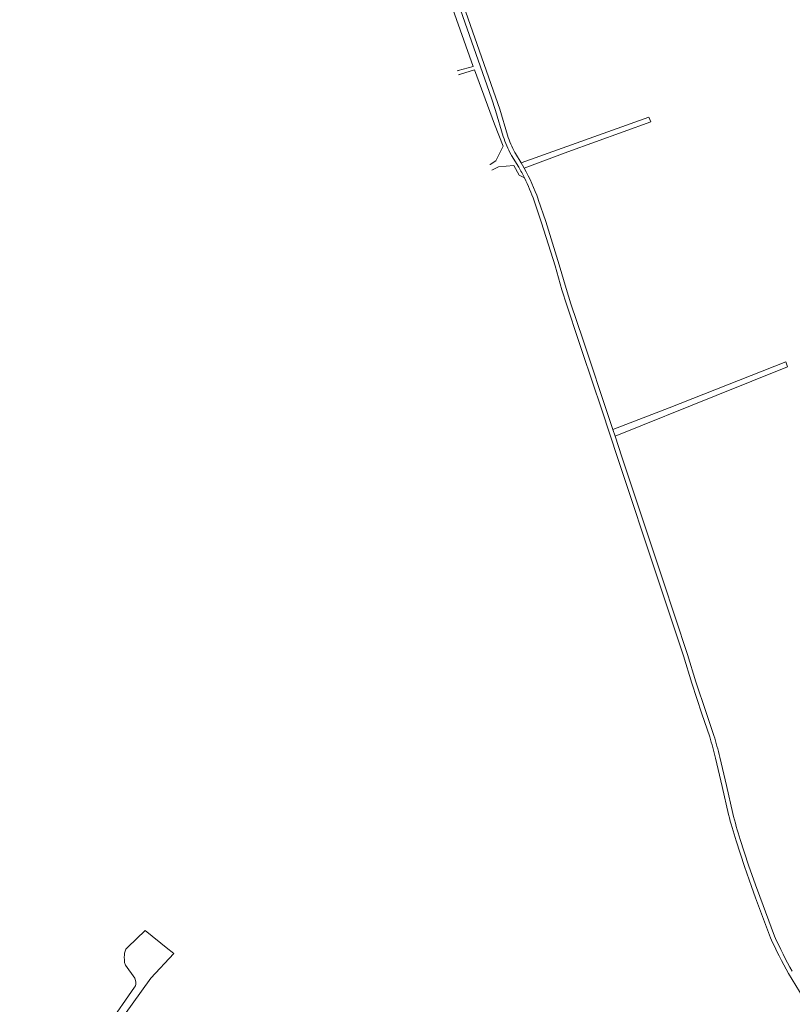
# Model space of a CAD drawing. Extents: x 145000 to 155000, y 457500 to 470000.
# Tile 44 of 256: x 145589 to 145947, y 462375 to 462831. Entities that reach past the tile are written whole.
import ezdxf

# ---------------------------------------------------------------- set-up
doc = ezdxf.new("R2010")
doc.units = 0
doc.header["$LTSCALE"] = 0.2
doc.header["$MEASUREMENT"] = 0
doc.layers.add('kant verharding', color=252, linetype='Continuous', lineweight=0)

msp = doc.modelspace()

# ---------------------------------------------------------------- linework, layer by layer
at = {"layer": 'kant verharding', "lineweight": 0}
for p, q in [((145863.46, 462641.46), (145864.52, 462638.26)), ((145944.86, 462389.67), (145951.56, 462378.54))]:
    msp.add_line(p, q, dxfattribs=at)
at = {"layer": 'kant verharding', "lineweight": 0, "flags": 128}
for points in [[(145791.91, 462807.51), (145798.78, 462809.45), (145766.99, 462899.11), (145760.7, 462916.17), (145754.92, 462936.81), (145743.64, 462970.34), (145733.82, 463000), (145725.61, 463024.35), (145708.88, 463073.08), (145703.52, 463088.96), (145698.21, 463104.26), (145694.04, 463115.85), (145679.29, 463160.39), (145676.03, 463170.69), (145670.08, 463187.15), (145650.8, 463241.25), (145637, 463280.43), (145622.94, 463319.89), (145598.85, 463388.09), (145592.3, 463406.85), (145590.67, 463406.96), (145588.88, 463406.48)], [(145714.76, 463070.12), (145715.19, 463069.03), (145728.69, 463029.26), (145739.38, 462997.83), (145770.76, 462905.3), (145780.51, 462877.33), (145809.22, 462795.3), (145811.12, 462789.58), (145814.69, 462777.58)], [(145778.62, 462876.67), (145807.33, 462794.65), (145809.22, 462788.97), (145812.78, 462776.99)], [(145792.01, 462807.51), (145791.44, 462807.35)], [(145792.52, 462805.68), (145792.9, 462805.78), (145799.41, 462807.84), (145808.75, 462782.64), (145812.69, 462772.53), (145809.39, 462765.7), (145806.67, 462763.98)], [(145792.07, 462805.53), (145792.62, 462805.68)], [(145821.08, 462764.74), (145880.21, 462785.96), (145881.08, 462783.82), (145842.63, 462769.82), (145822.48, 462762.34)], [(145816.42, 462768.58), (145816.63, 462768.16), (145819.95, 462762.76)], [(145818.18, 462769.51), (145818.37, 462769.15), (145821.08, 462764.74)], [(145806.77, 462763.98), (145806.7, 462763.93)], [(145807.53, 462761.46), (145810.58, 462762.93), (145817.71, 462763.53), (145820.16, 462759.06), (145822.57, 462757.8)], [(145807.63, 462761.46), (145807.58, 462761.43)], [(145822.48, 462762.34), (145821.68, 462763.78), (145821.08, 462764.74)], [(145827.02, 462747.26), (145830.51, 462737), (145836.79, 462717.09), (145839.94, 462706.02), (145842.17, 462698.99), (145847.64, 462682.55), (145849.5, 462677.05), (145858.37, 462650.48), (145865.78, 462628.06), (145884.48, 462571.87)], [(145828.91, 462747.91), (145832.4, 462737.62), (145838.7, 462717.67), (145841.86, 462706.6), (145844.08, 462699.61), (145849.54, 462683.19), (145851.39, 462677.69), (145860.27, 462651.11), (145863.46, 462641.46)], [(145863.46, 462641.46), (145889.52, 462651.47), (145943.6, 462672.69), (145944.39, 462670.38), (145911.3, 462657.18), (145864.52, 462638.26)], [(145864.52, 462638.26), (145867.68, 462628.69), (145886.58, 462571.87)], [(145884.48, 462571.87), (145896.17, 462536.74), (145900.06, 462523.97), (145904.76, 462509.88), (145908.36, 462499.18)], [(145886.58, 462571.87), (145898.07, 462537.34), (145901.96, 462524.57), (145906.65, 462510.52), (145910.27, 462499.79)], [(145911.07, 462489.36), (145914.1, 462476.28), (145917.09, 462463.29)], [(145913.01, 462489.83), (145916.05, 462476.73), (145919.04, 462463.76)], [(145920.55, 462451.12), (145924.48, 462439.22), (145927.68, 462430), (145929.6, 462424.61), (145936.51, 462406.13)], [(145922.46, 462451.73), (145926.37, 462439.86), (145929.57, 462430.66), (145931.48, 462425.3), (145938.36, 462406.89)], [(145629.78, 462365.83), (145642.11, 462383.39), (145642.52, 462383.99), (145642.67, 462384.81), (145642.65, 462385.66), (145642.53, 462386.41), (145642.13, 462387.44), (145637.81, 462393.51), (145637.45, 462394.81), (145637.35, 462396.04), (145637.31, 462397.16), (145637.39, 462398.14), (145637.44, 462399.06), (145637.74, 462400.01), (145638.1, 462400.86), (145638.98, 462401.88), (145646.99, 462409.62)], [(145646.99, 462409.62), (145657.45, 462401.02)], [(145657.45, 462401.02), (145659.42, 462399.48)], [(145659.42, 462399.48), (145660.19, 462398.88), (145649.64, 462387.53), (145633.13, 462364.47)]]:
    msp.add_lwpolyline(points, dxfattribs=at)
at = {"layer": 'kant verharding', "lineweight": 0}
for centre, radius, start, end in [((145860.42, 462792.59), 50.13, 198.14, 208.6283), ((145860.33, 462792.56), 48.03, 198.1668, 208.6735), ((146108.71, 462511.21), 197.52, 194.04, 197.7128), ((146109.17, 462511.33), 195.99, 194.0471, 197.7027), ((146105.64, 462481.62), 185.21, 204.0546, 209.7644), ((146106.03, 462481.84), 183.66, 204.0873, 209.7566)]:
    msp.add_arc(centre, radius, start, end, dxfattribs=at)
at = {"layer": 'kant verharding', "lineweight": 0, "extrusion": (0, 0, -1)}
for centre, radius, start, end in [((-145733.27, 462713.9), 99.5, 150.5909, 153.8206), ((-145733, 462713.74), 101.82, 151.4931, 160.3889), ((-145732.97, 462713.73), 99.85, 153.8077, 160.3788), ((-145717.22, 462441.23), 199.73, 163.1342, 166.0555), ((-145716, 462440.89), 203, 163.1335, 166.0498)]:
    msp.add_arc(centre, radius, start, end, dxfattribs=at)

doc.saveas('drawing.dxf')
